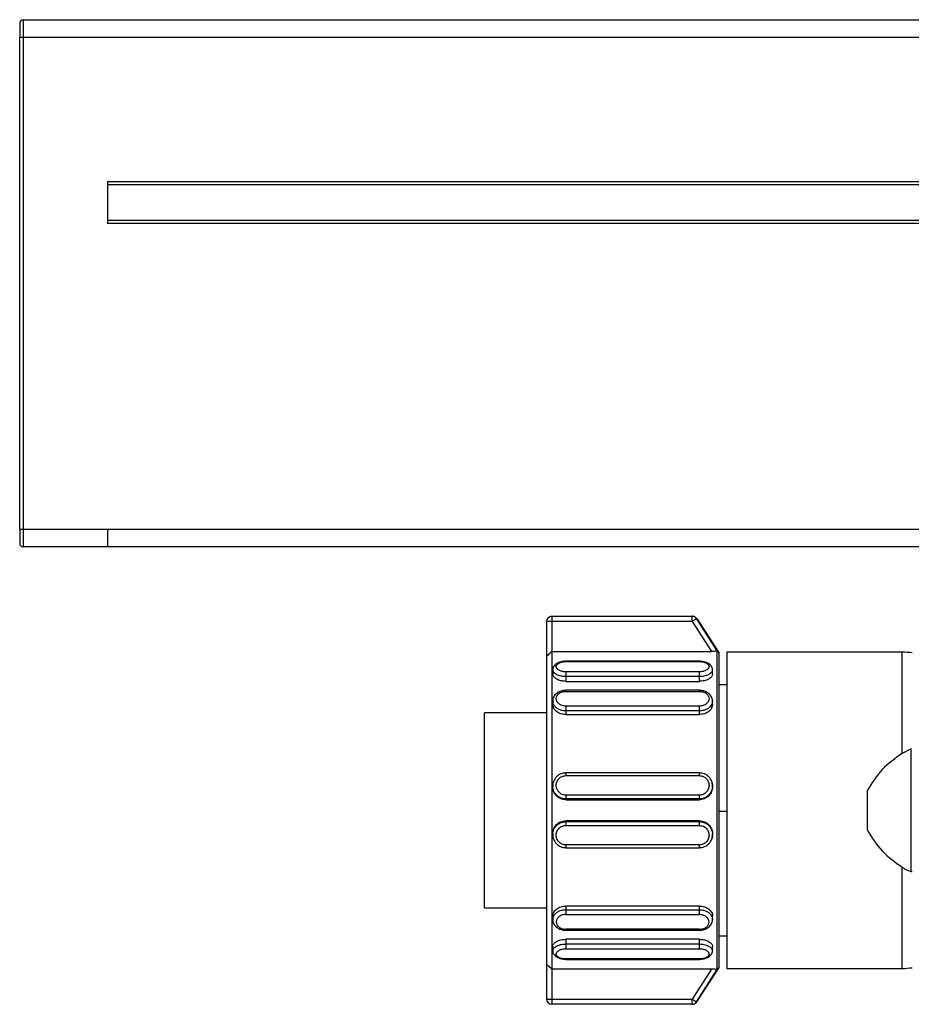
# Model space of a CAD drawing. Header units: millimetres. Extents: x -531 to 2300, y 404 to 998.
# Tile 6 of 27: x -296 to -246, y 684 to 740. Entities that reach past the tile are written whole.
import ezdxf

# ---------------------------------------------------------------- set-up
doc = ezdxf.new("R2010")
doc.units = ezdxf.units.MM

# ---------------------------------------------------------------- blocks, each defined once
blk = doc.blocks.new('Drawing View2')
at = {"color": 7, "linetype": 'Continuous', "lineweight": 25}
for p, q in [((-556.8, 33.7), (-556.8, 32.7)), ((-556.8, 33.7), (442.8, 33.7)), ((-554.5, 33.71), (-554.5, 33.7)), ((-554.5, 33.71), (440.5, 33.71)), ((-557, 33.5), (-557, 32.7)), ((-556.8, 32.7), (-557, 32.7)), ((-557, 4.7), (-557, 32.7)), ((-556.8, 32.7), (-556.8, 4.7)), ((442.8, 32.7), (-556.8, 32.7)), ((-552, 24.5), (438, 24.5)), ((-552, 24.5), (-552, 22.1)), ((438, 24.3), (-552, 24.3)), ((-552, 22.3), (438, 22.3)), ((438, 22.1), (-552, 22.1)), ((-557, 4.7), (-557, 3.9)), ((-557, 4.7), (-556.8, 4.7)), ((-556.8, 4.7), (-556.8, 3.7)), ((-556.8, 4.7), (-552, 4.7)), ((-552, 4.7), (438, 4.7)), ((-552, 3.7), (-556.8, 3.7)), ((-556.8, 3.7), (-556.8, 3.7)), ((-552, 3.7), (-552, 3.7)), ((-449.55, 3.7), (-552, 3.7)), ((-526.7, -0.55), (-527, -0.55)), ((-527, -0.55), (-527, -2.523)), ((-526.7, -0.25), (-526.7, -0.55)), ((-526.7, -0.25), (-518.718, -0.25)), ((-518.718, -0.55), (-526.7, -0.55)), ((-526.7, -0.55), (-526.7, -2.25)), ((-518.718, -0.55), (-517.617, -2.25)), ((-517.277, -2.223), (-518.467, -0.387)), ((-518.452, -0.387), (-517.18, -2.345)), ((-517.277, -20.367), (-517.277, -2.223)), ((-527, -2.523), (-527, -20.067)), ((-526.7, -2.25), (-517.617, -2.25)), ((-517.18, -20.245), (-517.18, -2.345)), ((-506.752, -2.295), (-516.728, -2.295)), ((-516.728, -2.295), (-516.728, -11.39)), ((-506.752, -8.059), (-506.752, -2.295)), ((-526.65, -3.28), (-526.65, -3.536)), ((-518.3, -2.807), (-525.9, -2.807)), ((-525.9, -2.83), (-518.3, -2.83)), ((-517.55, -3.536), (-517.55, -3.28)), ((-518.3, -3.417), (-525.9, -3.417)), ((-518.3, -3.686), (-525.9, -3.686)), ((-525.9, -3.686), (-525.9, -3.955)), ((-518.3, -3.955), (-518.3, -3.686)), ((-525.9, -3.955), (-518.3, -3.955)), ((-518.3, -4.465), (-525.9, -4.465)), ((-516.728, -4.145), (-517.18, -4.145)), ((-525.9, -4.524), (-518.3, -4.524)), ((-526.65, -5.067), (-526.65, -5.265)), ((-518.3, -5.366), (-525.9, -5.366)), ((-517.55, -5.265), (-517.55, -5.067)), ((-527, -5.745), (-530.528, -5.745)), ((-530.528, -16.845), (-530.528, -5.745)), ((-518.3, -5.639), (-525.9, -5.639)), ((-525.9, -5.639), (-525.9, -5.848)), ((-525.9, -5.848), (-518.3, -5.848)), ((-518.3, -5.848), (-518.3, -5.639)), ((-506.232, -7.805), (-506.752, -8.059)), ((-506.238, -14.784), (-506.232, -7.805)), ((-525.954, -9.176), (-525.9, -9.167)), ((-518.3, -9.164), (-525.9, -9.164)), ((-525.9, -9.323), (-518.3, -9.323)), ((-518.3, -9.167), (-518.246, -9.176)), ((-526.65, -9.906), (-526.629, -9.786)), ((-526.65, -9.906), (-526.65, -9.95)), ((-526.629, -9.786), (-526.609, -9.669)), ((-517.591, -9.668), (-517.57, -9.788)), ((-517.55, -9.95), (-517.55, -9.906)), ((-518.3, -10.434), (-525.9, -10.434)), ((-508.728, -12.434), (-508.728, -10.156)), ((-518.3, -10.65), (-525.9, -10.65)), ((-525.9, -10.65), (-525.9, -10.697)), ((-525.9, -10.697), (-518.3, -10.697)), ((-518.3, -10.697), (-518.3, -10.65)), ((-516.728, -11.371), (-517.18, -11.371)), ((-516.728, -11.39), (-516.728, -20.295)), ((-525.9, -11.894), (-525.9, -11.941)), ((-518.3, -11.894), (-525.9, -11.894)), ((-525.9, -11.941), (-518.3, -11.941)), ((-525.9, -12.156), (-518.3, -12.156)), ((-518.3, -11.941), (-518.3, -11.894)), ((-526.65, -12.64), (-526.65, -12.685)), ((-526.629, -12.804), (-526.65, -12.685)), ((-526.609, -12.921), (-526.629, -12.804)), ((-517.55, -12.685), (-517.55, -12.64)), ((-525.9, -13.424), (-525.955, -13.415)), ((-518.3, -13.267), (-525.9, -13.267)), ((-525.9, -13.426), (-518.3, -13.426)), ((-518.246, -13.415), (-518.3, -13.424)), ((-506.752, -20.295), (-506.752, -14.532)), ((-518.3, -16.744), (-525.9, -16.744)), ((-525.9, -16.744), (-525.9, -16.953)), ((-518.3, -16.953), (-518.3, -16.744)), ((-530.528, -16.845), (-527, -16.845)), ((-526.65, -17.324), (-526.65, -17.523)), ((-525.9, -16.953), (-518.3, -16.953)), ((-525.9, -17.225), (-518.3, -17.226)), ((-517.55, -17.525), (-517.55, -17.326)), ((-518.3, -18.066), (-525.9, -18.065)), ((-525.9, -18.124), (-518.3, -18.124)), ((-517.18, -18.445), (-516.728, -18.445)), ((-526.65, -19.054), (-526.65, -19.31)), ((-518.3, -18.636), (-525.9, -18.636)), ((-525.9, -18.636), (-525.9, -18.905)), ((-525.9, -18.905), (-518.3, -18.905)), ((-518.3, -18.905), (-518.3, -18.636)), ((-517.55, -19.31), (-517.55, -19.054)), ((-525.9, -19.173), (-518.3, -19.173)), ((-527, -20.067), (-527, -22.04)), ((-518.3, -19.76), (-525.9, -19.76)), ((-525.9, -19.784), (-518.3, -19.784)), ((-517.617, -20.34), (-526.7, -20.34)), ((-526.7, -20.34), (-526.7, -22.04)), ((-517.617, -20.34), (-518.718, -22.04)), ((-518.467, -22.203), (-517.277, -20.367)), ((-518.452, -22.203), (-517.18, -20.245)), ((-516.728, -20.295), (-506.752, -20.295)), ((-526.7, -22.04), (-518.718, -22.04)), ((-518.718, -22.34), (-526.7, -22.34)), ((-518.718, -22.34), (-518.718, -22.04))]:
    blk.add_line(p, q, dxfattribs=at)
at = {"color": 7, "linetype": 'Continuous', "lineweight": 25, "flags": 128}
for points in [[(-518.718, -0.55), (-518.718, -0.492), (-518.718, -0.436), (-518.718, -0.384), (-518.718, -0.338), (-518.718, -0.301), (-518.718, -0.273), (-518.718, -0.256), (-518.718, -0.25)], [(-526.7, -2.25), (-526.7, -2.654), (-526.7, -3.432), (-526.7, -4.551), (-526.7, -5.963), (-526.7, -7.607), (-526.7, -9.41), (-526.7, -11.295), (-526.7, -13.18), (-526.7, -14.984), (-526.7, -16.627), (-526.7, -18.039), (-526.7, -19.159), (-526.7, -19.937), (-526.7, -20.34)], [(-527, -22.04), (-526.994, -22.04), (-526.977, -22.04), (-526.949, -22.04), (-526.912, -22.04), (-526.867, -22.04), (-526.815, -22.04), (-526.759, -22.04), (-526.7, -22.04)], [(-526.7, -22.04), (-526.7, -22.099), (-526.7, -22.155), (-526.7, -22.207), (-526.7, -22.252), (-526.7, -22.29), (-526.7, -22.317), (-526.7, -22.334), (-526.7, -22.34)]]:
    blk.add_lwpolyline(points, dxfattribs=at)
at = {"color": 7, "linetype": 'Continuous', "lineweight": 25}
for centre, radius, start, end in [((-556.8, 33.5), 0.2, 90, 180), ((-556.8, 3.9), 0.2, 180, 270), ((-526.7, -0.55), 0.3, 90, 180), ((-518.718, -0.55), 0.3, 32.9434, 89.9915), ((-518.461, -9.317), 8.93, 89.9422, 90.0385), ((-506.752, -6.295), 4, 81.8101, 90), ((-506.752, -16.295), 4, 270, 278.1899), ((-526.7, -22.04), 0.3, 180, 270), ((-518.718, -22.041), 0.3, 270.0085, 327.0566), ((-518.461, -13.47), 8.734, 269.9608, 270.0593)]:
    blk.add_arc(centre, radius, start, end, dxfattribs=at)
for points, knots in [([(-552, 4.7), (-552, 4.569), (-552, 4.307), (-552, 3.976), (-552, 3.747), (-552, 3.715), (-552, 3.7)], [0, 0, 0, 0, 0.251117, 0.502233, 0.75335, 1, 1, 1, 1]), ([(-518.706, -0.25), (-518.706, -0.25), (-518.708, -0.25), (-518.714, -0.25), (-518.718, -0.25)], [0, 0, 0, 0, 0.3651939, 1, 1, 1, 1]), ([(-518.644, -0.257), (-518.653, -0.255), (-518.669, -0.252), (-518.687, -0.251), (-518.695, -0.251), (-518.698, -0.25), (-518.699, -0.25), (-518.701, -0.25), (-518.703, -0.25), (-518.703, -0.25), (-518.705, -0.25), (-518.706, -0.25)], [0, 0, 0, 0, 0.109291, 0.184082, 0.203388, 0.217069, 0.233404, 0.261558, 0.329586, 0.601582, 1, 1, 1, 1]), ([(-518.468, -0.369), (-518.476, -0.358), (-518.497, -0.328), (-518.542, -0.295), (-518.592, -0.27), (-518.626, -0.259), (-518.642, -0.257), (-518.644, -0.257)], [0, 0, 0, 0, 0.187728, 0.504927, 0.769603, 0.980429, 1, 1, 1, 1]), ([(-517.277, -2.223), (-517.278, -2.225), (-517.281, -2.228), (-517.298, -2.232), (-517.326, -2.237), (-517.379, -2.242), (-517.476, -2.249), (-517.568, -2.25), (-517.617, -2.25)], [0, 0, 0, 0, 0.107534, 0.215502, 0.32879, 0.444967, 0.704582, 1, 1, 1, 1]), ([(-527, -2.523), (-526.998, -2.523), (-526.994, -2.524), (-526.963, -2.5), (-526.907, -2.45), (-526.816, -2.365), (-526.741, -2.291), (-526.7, -2.25)], [0, 0, 0, 0, 0.131935, 0.273337, 0.43979, 0.689197, 1, 1, 1, 1]), ([(-525.9, -2.808), (-525.945, -2.811), (-526.036, -2.816), (-526.173, -2.844), (-526.304, -2.887), (-526.422, -2.945), (-526.521, -3.016), (-526.595, -3.099), (-526.642, -3.189), (-526.647, -3.252), (-526.65, -3.284)], [0, 0, 0, 0, 0.11755, 0.238137, 0.361419, 0.486912, 0.614056, 0.742299, 0.871104, 1, 1, 1, 1]), ([(-525.9, -3.686), (-525.985, -3.681), (-526.122, -3.674), (-526.3, -3.625), (-526.435, -3.567), (-526.541, -3.493), (-526.628, -3.398), (-526.642, -3.326), (-526.65, -3.281)], [0, 0, 0, 0, 0.215677, 0.349677, 0.500832, 0.651862, 0.785821, 1, 1, 1, 1]), ([(-525.9, -3.417), (-525.972, -3.413), (-526.117, -3.403), (-526.3, -3.329), (-526.422, -3.226), (-526.464, -3.109), (-526.422, -2.997), (-526.3, -2.905), (-526.117, -2.843), (-525.972, -2.834), (-525.9, -2.83)], [0, 0, 0, 0, 0.124106, 0.248734, 0.374111, 0.499999, 0.625886, 0.751263, 0.875889, 1, 1, 1, 1]), ([(-525.9, -2.81), (-525.9, -2.809), (-525.9, -2.805), (-525.9, -2.819), (-525.9, -2.83)], [0, 0, 0, 0, 0.2297853, 1, 1, 1, 1]), ([(-517.55, -3.284), (-517.553, -3.252), (-517.558, -3.189), (-517.605, -3.099), (-517.679, -3.016), (-517.778, -2.945), (-517.896, -2.887), (-518.027, -2.844), (-518.164, -2.816), (-518.255, -2.811), (-518.3, -2.808)], [0, 0, 0, 0, 0.128896, 0.257701, 0.385944, 0.513088, 0.638581, 0.761863, 0.88245, 1, 1, 1, 1]), ([(-518.3, -2.83), (-518.3, -2.819), (-518.3, -2.805), (-518.3, -2.809), (-518.3, -2.81)], [0, 0, 0, 0, 0.770215, 1, 1, 1, 1]), ([(-518.3, -2.83), (-518.228, -2.834), (-518.083, -2.843), (-517.9, -2.905), (-517.778, -2.997), (-517.736, -3.109), (-517.778, -3.226), (-517.9, -3.329), (-518.083, -3.403), (-518.228, -3.413), (-518.3, -3.417)], [0, 0, 0, 0, 0.124111, 0.248737, 0.374114, 0.500001, 0.625889, 0.751266, 0.875894, 1, 1, 1, 1]), ([(-517.55, -3.28), (-517.558, -3.325), (-517.571, -3.397), (-517.658, -3.493), (-517.764, -3.567), (-517.9, -3.625), (-518.078, -3.674), (-518.215, -3.681), (-518.3, -3.686)], [0, 0, 0, 0, 0.215373, 0.34906, 0.499747, 0.650815, 0.784688, 1, 1, 1, 1]), ([(-525.9, -3.955), (-525.998, -3.948), (-526.195, -3.934), (-526.443, -3.833), (-526.616, -3.692), (-526.639, -3.588), (-526.65, -3.536)], [0, 0, 0, 0, 0.2491018, 0.5002617, 0.7513757, 1, 1, 1, 1]), ([(-517.55, -3.536), (-517.561, -3.588), (-517.584, -3.693), (-517.757, -3.833), (-518.005, -3.934), (-518.202, -3.948), (-518.3, -3.955)], [0, 0, 0, 0, 0.249186, 0.49919, 0.751586, 1, 1, 1, 1]), ([(-525.9, -4.465), (-525.946, -4.468), (-526.04, -4.472), (-526.179, -4.506), (-526.311, -4.56), (-526.428, -4.635), (-526.525, -4.728), (-526.597, -4.834), (-526.643, -4.951), (-526.648, -5.033), (-526.65, -5.073)], [0, 0, 0, 0, 0.11999, 0.242062, 0.365976, 0.491354, 0.617808, 0.744962, 0.872463, 1, 1, 1, 1]), ([(-525.9, -4.466), (-525.9, -4.466), (-525.9, -4.462), (-525.9, -4.478), (-525.9, -4.509), (-525.9, -4.524)], [0, 0, 0, 0, 0.038601, 0.519301, 1, 1, 1, 1]), ([(-518.3, -4.524), (-518.3, -4.509), (-518.3, -4.478), (-518.3, -4.462), (-518.3, -4.466), (-518.3, -4.466)], [0, 0, 0, 0, 0.480692, 0.961384, 1, 1, 1, 1]), ([(-517.55, -5.073), (-517.552, -5.033), (-517.557, -4.951), (-517.603, -4.834), (-517.675, -4.728), (-517.772, -4.635), (-517.889, -4.56), (-518.021, -4.506), (-518.16, -4.472), (-518.254, -4.468), (-518.3, -4.465)], [0, 0, 0, 0, 0.127535, 0.255035, 0.382189, 0.508643, 0.634021, 0.75793, 0.880009, 1, 1, 1, 1]), ([(-525.9, -5.366), (-525.972, -5.359), (-526.117, -5.345), (-526.3, -5.243), (-526.422, -5.1), (-526.464, -4.934), (-526.422, -4.771), (-526.3, -4.636), (-526.117, -4.543), (-525.972, -4.53), (-525.9, -4.524)], [0, 0, 0, 0, 0.1241105, 0.2487374, 0.374114, 0.5000014, 0.6258894, 0.7512656, 0.8758944, 1, 1, 1, 1]), ([(-518.3, -4.524), (-518.228, -4.53), (-518.083, -4.543), (-517.9, -4.636), (-517.778, -4.771), (-517.736, -4.934), (-517.778, -5.1), (-517.9, -5.243), (-518.083, -5.345), (-518.228, -5.359), (-518.3, -5.366)], [0, 0, 0, 0, 0.124111, 0.248737, 0.374114, 0.500001, 0.625889, 0.751266, 0.875894, 1, 1, 1, 1]), ([(-525.9, -5.639), (-525.985, -5.633), (-526.122, -5.622), (-526.3, -5.555), (-526.435, -5.473), (-526.541, -5.37), (-526.628, -5.235), (-526.642, -5.132), (-526.65, -5.068)], [0, 0, 0, 0, 0.215829, 0.349716, 0.500633, 0.651427, 0.785194, 1, 1, 1, 1]), ([(-525.9, -5.848), (-525.998, -5.839), (-526.195, -5.82), (-526.443, -5.682), (-526.616, -5.488), (-526.639, -5.34), (-526.65, -5.265)], [0, 0, 0, 0, 0.250014, 0.500108, 0.750297, 1, 1, 1, 1]), ([(-517.55, -5.067), (-517.558, -5.131), (-517.571, -5.234), (-517.658, -5.369), (-517.764, -5.473), (-517.9, -5.554), (-518.078, -5.622), (-518.215, -5.633), (-518.3, -5.639)], [0, 0, 0, 0, 0.214271, 0.348146, 0.499045, 0.650324, 0.784386, 1, 1, 1, 1]), ([(-517.55, -5.265), (-517.561, -5.339), (-517.584, -5.488), (-517.757, -5.682), (-518.005, -5.821), (-518.202, -5.839), (-518.3, -5.848)], [0, 0, 0, 0, 0.249179, 0.499184, 0.75158, 1, 1, 1, 1]), ([(-506.752, -8.059), (-507.151, -8.343), (-507.945, -8.906), (-508.469, -9.741), (-508.728, -10.156)], [0, 0, 0, 0, 0.5035589, 1, 1, 1, 1]), ([(-525.9, -9.171), (-525.95, -9.173), (-526.05, -9.177), (-526.196, -9.222), (-526.33, -9.294), (-526.447, -9.392), (-526.541, -9.513), (-526.609, -9.645), (-526.629, -9.739), (-526.638, -9.783)], [0, 0, 0, 0, 0.143395, 0.287611, 0.432551, 0.57803, 0.723868, 0.869915, 1, 1, 1, 1]), ([(-525.9, -10.434), (-525.972, -10.426), (-526.117, -10.409), (-526.3, -10.278), (-526.422, -10.094), (-526.464, -9.876), (-526.422, -9.659), (-526.3, -9.477), (-526.117, -9.348), (-525.972, -9.332), (-525.9, -9.323)], [0, 0, 0, 0, 0.124106, 0.248734, 0.374111, 0.499999, 0.625886, 0.751263, 0.875889, 1, 1, 1, 1]), ([(-517.562, -9.784), (-517.571, -9.74), (-517.591, -9.645), (-517.659, -9.513), (-517.752, -9.392), (-517.87, -9.294), (-518.004, -9.222), (-518.15, -9.177), (-518.25, -9.173), (-518.3, -9.171)], [0, 0, 0, 0, 0.13122, 0.277078, 0.422725, 0.568014, 0.712764, 0.856793, 1, 1, 1, 1]), ([(-518.3, -9.323), (-518.228, -9.332), (-518.083, -9.348), (-517.9, -9.477), (-517.778, -9.659), (-517.736, -9.876), (-517.778, -10.094), (-517.9, -10.278), (-518.083, -10.409), (-518.228, -10.426), (-518.3, -10.434)], [0, 0, 0, 0, 0.1241105, 0.2487374, 0.374114, 0.5000014, 0.6258894, 0.7512656, 0.8758944, 1, 1, 1, 1]), ([(-526.638, -9.783), (-526.639, -9.788), (-526.654, -9.843), (-526.651, -9.9), (-526.649, -9.951)], [0, 0, 0, 0, 0.098924, 1, 1, 1, 1]), ([(-525.9, -10.65), (-525.985, -10.642), (-526.122, -10.629), (-526.3, -10.542), (-526.435, -10.437), (-526.541, -10.302), (-526.629, -10.126), (-526.642, -9.99), (-526.65, -9.906)], [0, 0, 0, 0, 0.215317, 0.349093, 0.499996, 0.650773, 0.784509, 1, 1, 1, 1]), ([(-525.9, -10.697), (-525.998, -10.685), (-526.195, -10.663), (-526.443, -10.489), (-526.616, -10.242), (-526.639, -10.047), (-526.65, -9.95)], [0, 0, 0, 0, 0.249102, 0.500264, 0.751374, 1, 1, 1, 1]), ([(-517.55, -9.906), (-517.558, -9.99), (-517.571, -10.125), (-517.658, -10.302), (-517.764, -10.436), (-517.9, -10.542), (-518.078, -10.629), (-518.215, -10.642), (-518.3, -10.65)], [0, 0, 0, 0, 0.214783, 0.348571, 0.499371, 0.650552, 0.784526, 1, 1, 1, 1]), ([(-517.55, -9.95), (-517.561, -10.047), (-517.584, -10.242), (-517.757, -10.489), (-518.005, -10.663), (-518.202, -10.685), (-518.3, -10.697)], [0, 0, 0, 0, 0.249179, 0.499184, 0.75158, 1, 1, 1, 1]), ([(-517.57, -9.788), (-517.557, -9.827), (-517.543, -9.866), (-517.55, -9.906), (-517.55, -9.906)], [0, 0, 0, 0, 0.991335, 1, 1, 1, 1]), ([(-517.551, -9.951), (-517.549, -9.9), (-517.546, -9.843), (-517.56, -9.789), (-517.562, -9.784)], [0, 0, 0, 0, 0.908401, 1, 1, 1, 1]), ([(-526.65, -12.64), (-526.639, -12.543), (-526.616, -12.349), (-526.443, -12.101), (-526.194, -11.928), (-525.998, -11.905), (-525.9, -11.894)], [0, 0, 0, 0, 0.248812, 0.500086, 0.751215, 1, 1, 1, 1]), ([(-526.65, -12.685), (-526.642, -12.601), (-526.629, -12.465), (-526.541, -12.288), (-526.435, -12.154), (-526.3, -12.049), (-526.122, -11.962), (-525.985, -11.949), (-525.9, -11.941)], [0, 0, 0, 0, 0.215523, 0.349239, 0.499973, 0.650763, 0.784506, 1, 1, 1, 1]), ([(-525.9, -13.267), (-525.972, -13.259), (-526.117, -13.242), (-526.3, -13.114), (-526.422, -12.931), (-526.464, -12.714), (-526.422, -12.497), (-526.3, -12.312), (-526.117, -12.182), (-525.972, -12.165), (-525.9, -12.156)], [0, 0, 0, 0, 0.124106, 0.248734, 0.374111, 0.499999, 0.625886, 0.751263, 0.875889, 1, 1, 1, 1]), ([(-518.3, -11.894), (-518.203, -11.905), (-518.007, -11.927), (-517.754, -12.101), (-517.598, -12.346), (-517.531, -12.546), (-517.55, -12.64), (-517.55, -12.64)], [0, 0, 0, 0, 0.248209, 0.49872, 0.749554, 0.999745, 1, 1, 1, 1]), ([(-518.3, -11.941), (-518.215, -11.949), (-518.078, -11.962), (-517.9, -12.049), (-517.765, -12.154), (-517.658, -12.288), (-517.575, -12.464), (-517.532, -12.682), (-517.571, -12.842), (-517.591, -12.92)], [0, 0, 0, 0, 0.178679, 0.289497, 0.414398, 0.539341, 0.650147, 0.828642, 1, 1, 1, 1]), ([(-518.3, -12.156), (-518.228, -12.165), (-518.083, -12.182), (-517.9, -12.312), (-517.778, -12.497), (-517.736, -12.714), (-517.778, -12.931), (-517.9, -13.114), (-518.083, -13.242), (-518.228, -13.259), (-518.3, -13.267)], [0, 0, 0, 0, 0.124111, 0.248737, 0.374114, 0.500001, 0.625889, 0.751266, 0.875894, 1, 1, 1, 1]), ([(-526.649, -12.639), (-526.651, -12.691), (-526.654, -12.748), (-526.639, -12.802), (-526.638, -12.807)], [0, 0, 0, 0, 0.901328, 1, 1, 1, 1]), ([(-526.638, -12.807), (-526.629, -12.852), (-526.609, -12.946), (-526.541, -13.078), (-526.448, -13.199), (-526.33, -13.297), (-526.196, -13.369), (-526.05, -13.414), (-525.95, -13.417), (-525.9, -13.419)], [0, 0, 0, 0, 0.130124, 0.276165, 0.421998, 0.567471, 0.712411, 0.856614, 1, 1, 1, 1]), ([(-518.3, -13.419), (-518.25, -13.417), (-518.15, -13.414), (-518.004, -13.369), (-517.87, -13.297), (-517.752, -13.199), (-517.659, -13.078), (-517.591, -12.946), (-517.572, -12.853), (-517.562, -12.809)], [0, 0, 0, 0, 0.143552, 0.287922, 0.433029, 0.57867, 0.72467, 0.87088, 1, 1, 1, 1]), ([(-517.562, -12.809), (-517.561, -12.803), (-517.546, -12.748), (-517.549, -12.691), (-517.551, -12.639)], [0, 0, 0, 0, 0.105042, 1, 1, 1, 1]), ([(-508.728, -12.434), (-508.469, -12.849), (-507.945, -13.684), (-507.151, -14.248), (-506.752, -14.532)], [0, 0, 0, 0, 0.496441, 1, 1, 1, 1]), ([(-506.752, -14.532), (-506.658, -14.592), (-506.495, -14.696), (-506.314, -14.758), (-506.238, -14.784)], [0, 0, 0, 0, 0.580293, 1, 1, 1, 1]), ([(-506.238, -14.784), (-506.229, -14.786), (-506.21, -14.79), (-506.191, -14.788), (-506.182, -14.788)], [0, 0, 0, 0, 0.4992721, 1, 1, 1, 1]), ([(-526.65, -17.324), (-526.65, -17.324), (-526.668, -17.253), (-526.606, -17.098), (-526.445, -16.909), (-526.196, -16.767), (-525.999, -16.751), (-525.9, -16.743)], [0, 0, 0, 0, 0.000173, 0.250201, 0.500485, 0.749353, 1, 1, 1, 1]), ([(-518.3, -16.744), (-518.203, -16.752), (-518.008, -16.768), (-517.76, -16.907), (-517.596, -17.095), (-517.533, -17.251), (-517.551, -17.324), (-517.551, -17.326)], [0, 0, 0, 0, 0.246617, 0.493096, 0.743351, 0.993712, 1, 1, 1, 1]), ([(-526.65, -17.522), (-526.642, -17.458), (-526.629, -17.355), (-526.541, -17.22), (-526.436, -17.117), (-526.301, -17.036), (-526.124, -16.968), (-525.986, -16.957), (-525.9, -16.951)], [0, 0, 0, 0, 0.21433, 0.348286, 0.499453, 0.648965, 0.782372, 1, 1, 1, 1]), ([(-525.9, -17.225), (-525.97, -17.231), (-526.113, -17.243), (-526.295, -17.342), (-526.419, -17.484), (-526.464, -17.651), (-526.424, -17.815), (-526.302, -17.952), (-526.118, -18.047), (-525.972, -18.059), (-525.9, -18.065)], [0, 0, 0, 0, 0.120411, 0.243943, 0.369922, 0.495539, 0.623004, 0.749648, 0.875959, 1, 1, 1, 1]), ([(-518.3, -16.953), (-518.214, -16.959), (-518.076, -16.97), (-517.898, -17.038), (-517.764, -17.119), (-517.659, -17.222), (-517.572, -17.357), (-517.558, -17.46), (-517.55, -17.523)], [0, 0, 0, 0, 0.218901, 0.351957, 0.50046, 0.651294, 0.785093, 1, 1, 1, 1]), ([(-518.3, -18.066), (-518.23, -18.061), (-518.087, -18.05), (-517.905, -17.959), (-517.781, -17.826), (-517.736, -17.663), (-517.776, -17.495), (-517.898, -17.35), (-518.082, -17.246), (-518.228, -17.233), (-518.3, -17.226)], [0, 0, 0, 0, 0.120506, 0.244024, 0.369966, 0.495563, 0.623129, 0.749761, 0.875999, 1, 1, 1, 1]), ([(-526.65, -17.516), (-526.648, -17.557), (-526.643, -17.639), (-526.597, -17.755), (-526.525, -17.862), (-526.428, -17.954), (-526.311, -18.029), (-526.179, -18.084), (-526.04, -18.118), (-525.946, -18.122), (-525.9, -18.124)], [0, 0, 0, 0, 0.127547, 0.255057, 0.38222, 0.50868, 0.63406, 0.757971, 0.880031, 1, 1, 1, 1]), ([(-518.3, -18.126), (-518.254, -18.124), (-518.16, -18.12), (-518.021, -18.085), (-517.889, -18.031), (-517.772, -17.956), (-517.675, -17.864), (-517.603, -17.757), (-517.557, -17.641), (-517.552, -17.559), (-517.55, -17.518)], [0, 0, 0, 0, 0.119967, 0.242026, 0.365936, 0.491316, 0.617777, 0.744941, 0.872452, 1, 1, 1, 1]), ([(-525.9, -18.065), (-525.9, -18.081), (-525.9, -18.111), (-525.9, -18.128), (-525.9, -18.124), (-525.9, -18.123)], [0, 0, 0, 0, 0.482334, 0.964667, 1, 1, 1, 1]), ([(-518.3, -18.123), (-518.3, -18.123), (-518.3, -18.128), (-518.3, -18.112), (-518.3, -18.081), (-518.3, -18.066)], [0, 0, 0, 0, 0.043345, 0.521673, 1, 1, 1, 1]), ([(-526.65, -19.054), (-526.65, -19.054), (-526.669, -19.006), (-526.602, -18.896), (-526.446, -18.758), (-526.194, -18.656), (-525.998, -18.643), (-525.9, -18.636)], [0, 0, 0, 0, 0.000131, 0.249937, 0.500148, 0.750171, 1, 1, 1, 1]), ([(-526.65, -19.311), (-526.642, -19.266), (-526.629, -19.193), (-526.542, -19.098), (-526.436, -19.024), (-526.3, -18.965), (-526.122, -18.917), (-525.985, -18.909), (-525.9, -18.905)], [0, 0, 0, 0, 0.215208, 0.348901, 0.499715, 0.650829, 0.784725, 1, 1, 1, 1]), ([(-518.3, -18.636), (-518.203, -18.643), (-518.007, -18.656), (-517.754, -18.757), (-517.598, -18.896), (-517.531, -19.005), (-517.55, -19.054), (-517.55, -19.054)], [0, 0, 0, 0, 0.248209, 0.49872, 0.749553, 0.999745, 1, 1, 1, 1]), ([(-518.3, -18.905), (-518.215, -18.909), (-518.078, -18.917), (-517.9, -18.965), (-517.765, -19.023), (-517.659, -19.097), (-517.572, -19.192), (-517.558, -19.264), (-517.55, -19.309)], [0, 0, 0, 0, 0.2159, 0.349804, 0.500724, 0.651695, 0.785583, 1, 1, 1, 1]), ([(-526.65, -19.307), (-526.647, -19.338), (-526.642, -19.402), (-526.595, -19.492), (-526.521, -19.574), (-526.422, -19.646), (-526.304, -19.704), (-526.173, -19.746), (-526.036, -19.774), (-525.945, -19.78), (-525.9, -19.782)], [0, 0, 0, 0, 0.128896, 0.257702, 0.385944, 0.513088, 0.638581, 0.761863, 0.88245, 1, 1, 1, 1]), ([(-525.9, -19.76), (-525.972, -19.756), (-526.117, -19.748), (-526.3, -19.685), (-526.422, -19.594), (-526.464, -19.481), (-526.422, -19.364), (-526.3, -19.262), (-526.117, -19.188), (-525.972, -19.178), (-525.9, -19.173)], [0, 0, 0, 0, 0.124111, 0.248737, 0.374114, 0.500001, 0.625889, 0.751266, 0.875894, 1, 1, 1, 1]), ([(-518.3, -19.173), (-518.228, -19.178), (-518.083, -19.188), (-517.9, -19.262), (-517.778, -19.364), (-517.736, -19.481), (-517.778, -19.594), (-517.9, -19.685), (-518.083, -19.748), (-518.228, -19.756), (-518.3, -19.76)], [0, 0, 0, 0, 0.1241105, 0.2487374, 0.374114, 0.5000014, 0.6258894, 0.7512656, 0.8758944, 1, 1, 1, 1]), ([(-518.3, -19.782), (-518.255, -19.78), (-518.164, -19.774), (-518.027, -19.746), (-517.896, -19.704), (-517.778, -19.646), (-517.679, -19.574), (-517.605, -19.492), (-517.558, -19.402), (-517.553, -19.338), (-517.55, -19.307)], [0, 0, 0, 0, 0.117549, 0.238129, 0.361417, 0.486909, 0.614053, 0.742295, 0.871102, 1, 1, 1, 1]), ([(-526.7, -20.34), (-526.735, -20.305), (-526.801, -20.24), (-526.887, -20.159), (-526.95, -20.102), (-526.992, -20.068), (-526.997, -20.068), (-527, -20.067)], [0, 0, 0, 0, 0.267546, 0.492406, 0.671733, 0.84459, 1, 1, 1, 1]), ([(-525.9, -19.76), (-525.9, -19.771), (-525.9, -19.786), (-525.9, -19.782), (-525.9, -19.781)], [0, 0, 0, 0, 0.770215, 1, 1, 1, 1]), ([(-518.3, -19.781), (-518.3, -19.782), (-518.3, -19.786), (-518.3, -19.771), (-518.3, -19.76)], [0, 0, 0, 0, 0.2297853, 1, 1, 1, 1]), ([(-517.277, -20.367), (-517.278, -20.366), (-517.281, -20.363), (-517.298, -20.359), (-517.326, -20.354), (-517.377, -20.348), (-517.474, -20.343), (-517.565, -20.341), (-517.617, -20.34)], [0, 0, 0, 0, 0.107501, 0.216773, 0.329066, 0.445532, 0.688974, 1, 1, 1, 1]), ([(-518.718, -22.34), (-518.713, -22.34), (-518.707, -22.34), (-518.706, -22.34), (-518.706, -22.34)], [0, 0, 0, 0, 0.947592, 1, 1, 1, 1]), ([(-518.706, -22.34), (-518.706, -22.34), (-518.704, -22.34), (-518.703, -22.34), (-518.703, -22.34), (-518.702, -22.34), (-518.699, -22.34), (-518.696, -22.34), (-518.69, -22.34), (-518.677, -22.339), (-518.663, -22.338), (-518.652, -22.335), (-518.648, -22.335)], [0, 0, 0, 0, 0.18453, 0.535394, 0.710843, 0.798695, 0.833522, 0.848976, 0.86355, 0.897996, 0.966794, 1, 1, 1, 1]), ([(-518.648, -22.335), (-518.64, -22.333), (-518.596, -22.325), (-518.53, -22.289), (-518.473, -22.241), (-518.457, -22.208), (-518.454, -22.202)], [0, 0, 0, 0, 0.1014991, 0.5570189, 0.9134569, 1, 1, 1, 1])]:
    blk.add_open_spline(points, degree=3, knots=knots, dxfattribs=at)
for points in [[(-518.467, -0.387), (-518.471, -0.39), (-518.481, -0.396), (-518.539, -0.434), (-518.621, -0.488), (-518.686, -0.529), (-518.718, -0.55)], [(-525.9, -3.417), (-525.9, -3.434), (-525.9, -3.468), (-525.9, -3.54), (-525.9, -3.617), (-525.9, -3.663), (-525.9, -3.686)], [(-518.3, -3.686), (-518.3, -3.663), (-518.3, -3.617), (-518.3, -3.54), (-518.3, -3.468), (-518.3, -3.434), (-518.3, -3.417)], [(-525.9, -5.366), (-525.9, -5.387), (-525.9, -5.43), (-525.9, -5.508), (-525.9, -5.583), (-525.9, -5.62), (-525.9, -5.639)], [(-518.3, -5.639), (-518.3, -5.62), (-518.3, -5.583), (-518.3, -5.508), (-518.3, -5.43), (-518.3, -5.387), (-518.3, -5.366)], [(-525.9, -9.167), (-525.9, -9.166), (-525.9, -9.164), (-525.9, -9.197), (-525.9, -9.251), (-525.9, -9.299), (-525.9, -9.323)], [(-518.3, -9.323), (-518.3, -9.299), (-518.3, -9.251), (-518.3, -9.197), (-518.3, -9.164), (-518.3, -9.166), (-518.3, -9.167)], [(-525.9, -10.434), (-525.9, -10.46), (-525.9, -10.51), (-525.9, -10.579), (-525.9, -10.631), (-525.9, -10.644), (-525.9, -10.65)], [(-518.3, -10.65), (-518.3, -10.644), (-518.3, -10.631), (-518.3, -10.579), (-518.3, -10.51), (-518.3, -10.46), (-518.3, -10.434)], [(-525.9, -11.941), (-525.9, -11.947), (-525.9, -11.96), (-525.9, -12.012), (-525.9, -12.08), (-525.9, -12.131), (-525.9, -12.156)], [(-518.3, -12.156), (-518.3, -12.131), (-518.3, -12.08), (-518.3, -12.012), (-518.3, -11.96), (-518.3, -11.947), (-518.3, -11.941)], [(-525.9, -13.267), (-525.9, -13.291), (-525.9, -13.34), (-525.9, -13.394), (-525.9, -13.427), (-525.9, -13.425), (-525.9, -13.424)], [(-518.3, -13.424), (-518.3, -13.425), (-518.3, -13.427), (-518.3, -13.394), (-518.3, -13.34), (-518.3, -13.291), (-518.3, -13.267)], [(-525.9, -16.953), (-525.9, -16.971), (-525.9, -17.009), (-525.9, -17.083), (-525.9, -17.16), (-525.9, -17.204), (-525.9, -17.225)], [(-518.3, -17.226), (-518.3, -17.204), (-518.3, -17.161), (-518.3, -17.084), (-518.3, -17.009), (-518.3, -16.971), (-518.3, -16.953)], [(-525.9, -18.905), (-525.9, -18.927), (-525.9, -18.973), (-525.9, -19.051), (-525.9, -19.123), (-525.9, -19.156), (-525.9, -19.173)], [(-518.3, -19.173), (-518.3, -19.156), (-518.3, -19.123), (-518.3, -19.051), (-518.3, -18.973), (-518.3, -18.927), (-518.3, -18.905)], [(-518.718, -22.04), (-518.686, -22.061), (-518.621, -22.103), (-518.539, -22.156), (-518.481, -22.194), (-518.471, -22.2), (-518.467, -22.203)]]:
    blk.add_open_spline(points, degree=3, dxfattribs=at)

msp = doc.modelspace()

# ---------------------------------------------------------------- block references
at = {"color": 7, "linetype": 'Continuous', "lineweight": 25}
msp.add_blockref('Drawing View2', (260.673, 706.19), dxfattribs=at)

doc.saveas('drawing.dxf')
